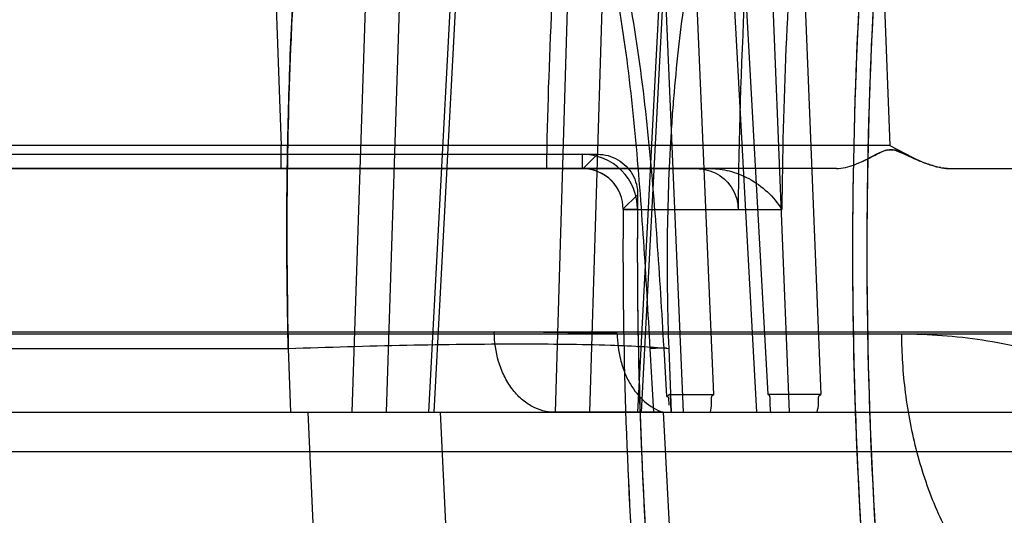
# Model space of a CAD drawing. Header units: millimetres. Extents: x 0 to 297, y 0 to 210.
# Tile 179 of 256: x 55.9242 to 56.009, y 159.9876 to 160.0303. Entities that reach past the tile are written whole.
import ezdxf

# ---------------------------------------------------------------- set-up
doc = ezdxf.new("R2010")
doc.units = ezdxf.units.MM
doc.header["$LTSCALE"] = 16.335
doc.layers.get('0').update_dxf_attribs({"linetype": 'CONTINUOUS'})
for name, color, linetype in [('AXES_REF', 7, 'CONTINUOUS'), ('INTFCLR_1', 7, 'CONTINUOUS'), ('INTFCLR_144815', 7, 'CONTINUOUS'), ('INTFCLR_72935', 7, 'CONTINUOUS')]:
    doc.layers.add(name, color=color, linetype=linetype)

msp = doc.modelspace()

# ---------------------------------------------------------------- linework, layer by layer
at = {"color": 7, "linetype": 'Continuous'}
for radius in [6.787079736, 6.7865, 6.743039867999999]:
    msp.add_circle((57.4637306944, 154.7114647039), radius, dxfattribs=at)
msp.add_arc((57.4637306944, 154.7114647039), 6.72, 278.2771290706, 261.7228709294, dxfattribs=at)
at = {"layer": 'AXES_REF', "color": 9, "linetype": 'Continuous'}
msp.add_circle((57.4637306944, 154.7114647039), 6.191158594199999, dxfattribs=at)
at = {"layer": 'INTFCLR_1', "color": 6, "linetype": 'Continuous'}
for p, q in [((55.910890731, 160.0186989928), (55.972631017, 160.0186989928)), ((55.9095349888, 160.0174647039), (55.972631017, 160.0174647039)), ((55.9761308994, 160.0139360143), (55.98602559, 160.0139360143))]:
    msp.add_line(p, q, dxfattribs=at)
at = {"layer": 'INTFCLR_1', "color": 9, "linetype": 'Continuous'}
for p, q in [((55.972631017, 160.0174647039), (55.972631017, 160.0186989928)), ((55.972631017, 160.0174647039), (55.9824426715, 160.0174647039)), ((55.9773651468, 160.0139258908), (55.9761308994, 160.0139360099))]:
    msp.add_line(p, q, dxfattribs=at)
at = {"layer": 'INTFCLR_1', "color": 6, "linetype": 'Continuous'}
for centre, radius, start, end in [((56.3995349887, 160.0104647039), 0.4036526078, 172.3704771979, 183.9851791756), ((56.3995349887, 160.0104647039), 0.402418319, 172.3704773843, 183.986556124), ((56.3995349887, 160.0104647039), 0.4135239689, 176.9577900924, 179.5155018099), ((55.972631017, 160.0139647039), 0.0047342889, 359.5302631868, 90.0000017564), ((55.972631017, 160.0139647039), 0.0035, 359.5302672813, 89.99999995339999), ((56.3995349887, 160.0104647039), 0.423418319, 179.5302673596, 183.9382576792), ((56.3995349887, 160.0104647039), 0.4221840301, 179.5302673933, 183.9452897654)]:
    msp.add_arc(centre, radius, start, end, dxfattribs=at)
msp.add_open_spline([(55.9824426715, 160.0174647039), (55.9830662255, 160.0174647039), (55.984328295, 160.0171342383), (55.98569212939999, 160.0157911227), (55.9860284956, 160.014557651), (55.98602599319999, 160.013961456)], degree=3, knots=[0, 0, 0, 0, 0.3399642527, 0.6749491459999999, 1, 1, 1, 1], dxfattribs=at)
at = {"layer": 'INTFCLR_144815', "color": 9, "linetype": 'Continuous'}
for p, q in [((55.9550969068, 160.0682964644), (55.9527806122, 159.9964647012)), ((55.959397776, 159.9964647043), (55.9631963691, 160.0682964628)), ((55.9703082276, 159.9964647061), (55.9724530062, 160.0682964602)), ((55.9811108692, 160.0682964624), (55.9773816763, 159.996464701)), ((55.9580417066, 160.068223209), (55.9557248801, 159.996464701)), ((55.95984990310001, 159.9964647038), (55.9636416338, 160.0682232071)), ((55.973274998, 159.9964647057), (55.9754206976, 160.0682232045)), ((55.98140245, 160.0682232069), (55.9776802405, 159.9964647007)), ((55.990460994, 159.9964647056), (55.98791031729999, 160.0593444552)), ((55.99066731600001, 160.0594177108), (55.9931610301, 159.997991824)), ((55.9846907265, 160.0498389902), (55.9876138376, 159.9964647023)), ((55.988606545, 159.9979918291), (55.9857646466, 160.0499122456)), ((55.94582235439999, 160.0428609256), (55.9466747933, 160.0194547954)), ((55.99821856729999, 160.0428609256), (55.9991053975, 160.0194547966)), ((55.97956705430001, 160.0370207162), (55.98128907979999, 159.9964647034)), ((55.9839280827, 159.9979918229), (55.9822666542, 160.0370939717)), ((55.9466747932, 160.0194547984), (55.9095735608, 160.0194547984)), ((55.9466747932, 160.0174647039), (55.9466747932, 160.0194547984)), ((55.9991061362, 160.0194547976), (55.9466747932, 160.0194547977)), ((55.9944918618, 160.0174647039), (55.8403146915, 160.0174647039)), ((55.788517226, 160.0032203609), (56.1527013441, 160.0032203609)), ((55.8095156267, 160.003403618), (56.1611726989, 160.0034036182)), ((55.9756240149, 160.0032449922), (55.9650372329, 160.0034036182)), ((55.9148127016, 160.0019599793), (55.9472957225, 160.0019599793)), ((55.9472957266, 160.0019598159), (55.947495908, 159.9964647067)), ((55.9798603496, 160.002006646), (55.978464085, 160.0019233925)), ((55.97877178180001, 159.9964647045), (55.978464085, 160.0019233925)), ((55.9798937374, 159.9978231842), (55.9796530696, 160.0019989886)), ((55.81651536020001, 159.9964647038), (56.9491420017, 159.996464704)), ((55.9795885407, 159.9964647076), (55.9806671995, 159.9754747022)), ((55.8705410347, 159.9930868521), (56.0141855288, 159.9930868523))]:
    msp.add_line(p, q, dxfattribs=at)
at = {"layer": 'INTFCLR_144815', "color": 6, "linetype": 'Continuous'}
for p, q in [((55.9991053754, 160.0194547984), (56.0016908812, 160.0181191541)), ((55.9991053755, 160.0194547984), (56.0016908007, 160.018118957)), ((55.9967868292, 160.0181131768), (55.99793019, 160.0186826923)), ((56.0016879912, 160.0181123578), (56.0004267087, 160.0186817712)), ((56.004358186, 160.0174647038), (56.7435686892, 160.0174647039)), ((55.9800543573, 160.0019601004), (55.9802596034, 159.9964647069)), ((55.9802025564, 159.9979918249), (55.9839280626, 159.9979918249)), ((55.98025890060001, 159.9964647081), (55.9802032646, 159.9979919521)), ((55.9931610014, 159.9979918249), (55.98860651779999, 159.9979918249)), ((55.9499679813, 159.9754647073), (55.9490193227, 159.9964647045)), ((55.960386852, 159.9964647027), (55.9613895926, 159.9754647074)), ((55.9795885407, 159.9964647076), (55.9701919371, 159.9964647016))]:
    msp.add_line(p, q, dxfattribs=at)
at = {"layer": 'INTFCLR_144815', "color": 7, "linetype": 'Continuous'}
for p, q in [((55.9979579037, 160.0186966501), (55.9971579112, 160.0182915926)), ((55.9985549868, 160.0189744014), (55.9979579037, 160.0186966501)), ((55.9997611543, 160.0189736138), (56.0003967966, 160.0186957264)), ((56.0003967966, 160.0186957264), (56.0012730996, 160.0182908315)), ((56.0034771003, 160.017551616), (56.0043581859, 160.0174647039))]:
    msp.add_line(p, q, dxfattribs=at)
at = {"layer": 'INTFCLR_144815', "color": 6, "linetype": 'Continuous'}
msp.add_lwpolyline([(55.9802032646, 159.9979919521), (55.980170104, 159.9979900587), (55.98013672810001, 159.9979840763), (55.9801031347, 159.9979740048), (55.98006942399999, 159.9979600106), (55.9800354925, 159.9979419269), (55.9800010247, 159.997919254), (55.9799659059, 159.9978918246), (55.9799302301, 159.9978598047), (55.9798939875, 159.9978231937)], dxfattribs=at)
at = {"layer": 'INTFCLR_144815', "color": 9, "linetype": 'Continuous'}
for points, knots in [([(55.9153838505, 160.001959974), (55.9154472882, 160.0032512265), (55.9155849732, 160.0058282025), (55.91590223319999, 160.0109362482), (55.9165566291, 160.0196351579), (55.9175502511, 160.029387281), (55.9186579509, 160.0377387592), (55.9192643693, 160.0417948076), (55.9196249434, 160.0440714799), (55.9205073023, 160.0494369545), (55.9221454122, 160.0580178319), (55.9243607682, 160.0668189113), (55.9260078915, 160.072226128), (55.9270774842, 160.0754938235), (55.9289443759, 160.0806242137), (55.931780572, 160.0869606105), (55.9345701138, 160.0914660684), (55.9359965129, 160.09333212)], [0, 0, 0, 0, 0.0409634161, 0.0817682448, 0.1621610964, 0.3173623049, 0.3922819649, 0.429081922, 0.4473061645, 0.4653182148, 0.6013741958, 0.7239826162, 0.7526347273, 0.7804673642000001, 0.8329182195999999, 0.9255775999, 1, 1, 1, 1]), ([(55.9590347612, 160.0883088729), (55.9585315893, 160.0873402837), (55.9577854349, 160.0857755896), (55.9568494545, 160.0835698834), (55.955378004, 160.0797962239), (55.953334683, 160.073276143), (55.9517882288, 160.0663986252), (55.9508485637, 160.0612836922), (55.9502445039, 160.057684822), (55.94927934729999, 160.0510458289), (55.9484512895, 160.0431946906), (55.9479298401, 160.0361136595), (55.947682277, 160.0318863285), (55.94736371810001, 160.0253581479), (55.9471119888, 160.0153780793), (55.9471861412, 160.0064735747), (55.9472957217, 160.0019599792)], [0, 0, 0, 0, 0.0372726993, 0.0591480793, 0.081815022, 0.1755685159, 0.2921048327, 0.3223045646, 0.3531589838, 0.4167142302, 0.5513725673, 0.6226313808, 0.6591658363, 0.6959740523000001, 0.8458220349, 1, 1, 1, 1]), ([(55.9275676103, 160.0783005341), (55.9267442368, 160.0761351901), (55.9255583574, 160.072655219), (55.9243182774, 160.0684555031), (55.9235832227, 160.0657686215), (55.9224633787, 160.0614551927), (55.9212404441, 160.0560481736), (55.9200520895, 160.0499024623), (55.9192077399, 160.0450489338), (55.91845014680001, 160.0402221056), (55.917473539, 160.0332462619), (55.9164309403, 160.0242625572), (55.9154601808, 160.013219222), (55.9149988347, 160.0057471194), (55.9148126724, 160.001959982)], [0, 0, 0, 0, 0.0894776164, 0.1418886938, 0.1691245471, 0.1970664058, 0.3140128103, 0.3831519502, 0.4388267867, 0.5042844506, 0.5718586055, 0.7108822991, 0.8535472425, 1, 1, 1, 1]), ([(55.9472957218, 160.0019599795), (55.9472180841, 160.0051544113), (55.9471561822, 160.0099338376), (55.9471855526, 160.0162737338), (55.9472887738, 160.0224637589), (55.947552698, 160.0300163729), (55.948008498, 160.0374384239), (55.9484336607, 160.0425203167), (55.9487050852, 160.045361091), (55.9491294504, 160.0494525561), (55.9498598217, 160.0553304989), (55.9510574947, 160.0626936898), (55.952022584, 160.0673560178), (55.9525321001, 160.0695374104)], [0, 0, 0, 0, 0.1410920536, 0.2110289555, 0.2799367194, 0.4144452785, 0.5446820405, 0.6082294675, 0.6396124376, 0.6706863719, 0.7898572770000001, 0.9010878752, 1, 1, 1, 1]), ([(55.97965306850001, 160.0019989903), (55.9794732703, 160.0051063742), (55.9790914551, 160.0113306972), (55.9783315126, 160.0206786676), (55.9771542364, 160.03004929), (55.9755675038, 160.0378319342), (55.9739733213, 160.0432084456), (55.9728866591, 160.0462749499), (55.9716720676, 160.0493262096), (55.9699133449, 160.0530456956), (55.96779351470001, 160.0565758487), (55.9658669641, 160.0592382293), (55.96379413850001, 160.0617586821), (55.9614862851, 160.0640596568), (55.9589421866, 160.0660744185), (55.9562435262, 160.0678761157), (55.9540464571, 160.0689637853), (55.9525320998, 160.0695374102)], [0, 0, 0, 0, 0.1216132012, 0.243647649, 0.3663864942, 0.4904425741, 0.5534431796, 0.5853358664, 0.6175277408, 0.68173217, 0.7458615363, 0.7780820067, 0.8100580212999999, 0.8733073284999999, 0.9049126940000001, 0.9367292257, 1, 1, 1, 1]), ([(55.9784640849, 160.0019233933), (55.9782887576, 160.005023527), (55.9779265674, 160.0112198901), (55.9772357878, 160.0205005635), (55.9761702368, 160.0297483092), (55.97472422, 160.0373943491), (55.9732593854, 160.0426589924), (55.97225552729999, 160.04564642), (55.971137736, 160.0486082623), (55.969510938, 160.0522092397), (55.9675423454, 160.0556277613), (55.96574910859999, 160.0582016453), (55.9638205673, 160.0606292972), (55.96166714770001, 160.0628450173), (55.95928711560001, 160.0647845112), (55.9567653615, 160.0665159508), (55.9547056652, 160.0675617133), (55.9532845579, 160.068112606)], [0, 0, 0, 0, 0.1248651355, 0.2496005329, 0.3741910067, 0.4990542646, 0.5620229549, 0.5937827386, 0.6257619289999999, 0.6893021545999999, 0.7524559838, 0.7840722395, 0.8153727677, 0.8770772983, 0.9078185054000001, 0.9387092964, 1, 1, 1, 1]), ([(55.9857646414, 160.0499122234), (55.9849437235, 160.0477363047), (55.98407505, 160.0449371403), (55.98321120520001, 160.0415112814), (55.982659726, 160.0391140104), (55.9817807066, 160.0346964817), (55.98103000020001, 160.0294577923), (55.9805620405, 160.0247305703), (55.9803421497, 160.0219114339), (55.98006229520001, 160.0175609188), (55.97985189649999, 160.0109058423), (55.9799421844, 160.0049680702), (55.9800543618, 160.0019599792)], [0, 0, 0, 0, 0.1436399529, 0.1805795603, 0.218231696, 0.2955572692, 0.4587139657, 0.5448233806, 0.5889339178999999, 0.6333573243, 0.8140790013, 1, 1, 1, 1]), ([(55.97019192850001, 159.9964647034), (55.9695419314, 159.9964647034), (55.9685028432, 159.9967479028), (55.9673324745, 159.9975834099), (55.96651410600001, 159.9984896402), (55.96585359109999, 159.999596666), (55.9652289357, 160.0012249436), (55.965042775, 160.002541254), (55.9650372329, 160.0034036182)], [0, 0, 0, 0, 0.205179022, 0.3231819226, 0.451374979, 0.5875859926, 0.7277792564, 1, 1, 1, 1]), ([(55.9756240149, 160.0032449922), (55.97562874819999, 160.002490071), (55.9757670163, 160.0013453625), (55.9762331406, 159.9998972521), (55.9770913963, 159.9980982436), (55.9783980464, 159.9968235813), (55.97958852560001, 159.9964647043)], [0, 0, 0, 0, 0.2737097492, 0.4131826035, 0.5491941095, 1, 1, 1, 1]), ([(56.0179352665, 159.9754747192), (56.0169821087, 159.9755136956), (56.0148000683, 159.9758684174), (56.0114999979, 159.9773460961), (56.0082264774, 159.9799810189), (56.0053389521, 159.9836090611), (56.003005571, 159.9880276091), (56.00133371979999, 159.9929544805), (56.0005119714, 159.9972563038), (56.0001858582, 160.0006917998), (56.0001266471, 160.0023852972), (56.0001218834, 160.0032203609)], [0, 0, 0, 0, 0.079538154, 0.1823736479, 0.2978289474, 0.4265721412, 0.5663430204, 0.7123997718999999, 0.8588159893, 0.9303734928, 1, 1, 1, 1]), ([(56.0001218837, 160.0032202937), (56.002444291, 160.0032197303), (56.0071491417, 160.0028646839), (56.0129332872, 160.0015155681), (56.0174715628, 159.9998739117), (56.0208372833, 159.9983343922), (56.02355901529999, 159.9968075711), (56.025682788, 159.9954285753), (56.0270264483, 159.9944717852), (56.02782974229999, 159.9938553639), (56.0281189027, 159.993627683)], [0, 0, 0, 0, 0.231234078, 0.4677316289, 0.5888724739, 0.7112972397, 0.8358236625, 0.8991949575, 0.9633556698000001, 1, 1, 1, 1]), ([(55.9472957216, 160.0019599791), (55.9506963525, 160.0020835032), (55.9573398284, 160.0022754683), (55.9665937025, 160.0023878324), (55.973405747, 160.0023260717), (55.9773576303, 160.0021654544), (55.9790242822, 160.0020552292), (55.9797321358, 160.0019933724), (55.9800543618, 160.0019599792)], [0, 0, 0, 0, 0.31149135, 0.6083491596, 0.8471123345, 0.934966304, 0.9703461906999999, 1, 1, 1, 1])]:
    msp.add_open_spline(points, degree=3, knots=knots, dxfattribs=at)
at = {"layer": 'INTFCLR_144815', "color": 7, "linetype": 'Continuous'}
for points, knots in [([(55.99793019, 160.0186826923), (55.9981906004, 160.0188188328), (55.99875045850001, 160.0191418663), (55.9994436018, 160.0191015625), (55.9997611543, 160.0189736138)], [0, 0, 0, 0, 0.4618756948, 1, 1, 1, 1]), ([(55.997959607, 160.0186967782), (55.9982324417, 160.0188399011), (55.99872667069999, 160.0191211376), (55.9996365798, 160.0190940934), (56.0001390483, 160.0188194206), (56.0004268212, 160.018681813)], [0, 0, 0, 0, 0.3534792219, 0.6340315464, 1, 1, 1, 1]), ([(56.0004267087, 160.0186817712), (56.0001487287, 160.0188161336), (55.9995749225, 160.0191311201), (55.99886795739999, 160.0191065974), (55.9985549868, 160.0189744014)], [0, 0, 0, 0, 0.4761020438, 1, 1, 1, 1]), ([(55.9944929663, 160.0174647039), (55.99475503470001, 160.017464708), (55.9952906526, 160.0175403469), (55.996106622, 160.0178057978), (55.996998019, 160.0182022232), (55.99762140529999, 160.0185231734), (55.997959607, 160.0186967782)], [0, 0, 0, 0, 0.2119479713, 0.4329639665, 0.6925482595, 1, 1, 1, 1]), ([(56.0034771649, 160.0175516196), (56.0031627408, 160.0176095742), (56.0025023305, 160.01778871), (56.0014778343, 160.0181867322), (56.0007731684, 160.0185179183), (56.0003969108, 160.0186957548)], [0, 0, 0, 0, 0.2911740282, 0.6209901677, 1, 1, 1, 1]), ([(56.001687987, 160.0181123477), (56.00201070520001, 160.0179777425), (56.0026226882, 160.0177501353), (56.0035172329, 160.0175222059), (56.0040890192, 160.0174654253), (56.0043581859, 160.0174647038)], [0, 0, 0, 0, 0.3796636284, 0.7077397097, 1, 1, 1, 1])]:
    msp.add_open_spline(points, degree=3, knots=knots, dxfattribs=at)
msp.add_open_spline([(55.9979593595, 160.0186972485), (55.9979502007, 160.0186924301), (55.99794104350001, 160.0186876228), (55.997931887, 160.0186828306)], degree=3, dxfattribs=at)
at = {"layer": 'INTFCLR_144815', "color": 6, "linetype": 'Continuous'}
msp.add_open_spline([(55.9798939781, 159.9978231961), (55.98006635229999, 159.998009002), (55.9800514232, 159.9973360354), (55.9800685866, 159.9970831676)], degree=3, dxfattribs=at)
for points, knots in [([(55.9836505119, 159.9964647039), (55.9836764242, 159.9967242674), (55.9838061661, 159.9971184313), (55.983670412, 159.9979918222), (55.9839280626, 159.9979918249)], [0, 0, 0, 0, 0.503088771, 1, 1, 1, 1]), ([(55.98885306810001, 159.9964647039), (55.9888338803, 159.996724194), (55.9887175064, 159.9971177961), (55.9888632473, 159.9979918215), (55.98860651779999, 159.9979918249)], [0, 0, 0, 0, 0.5033554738, 1, 1, 1, 1]), ([(55.992851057, 159.9964647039), (55.9928810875, 159.996736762), (55.9930115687, 159.997129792), (55.99291375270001, 159.9979917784), (55.9931610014, 159.9979918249)], [0, 0, 0, 0, 0.5253972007, 1, 1, 1, 1])]:
    msp.add_open_spline(points, degree=3, knots=knots, dxfattribs=at)
at = {"layer": 'INTFCLR_72935', "color": 6, "linetype": 'Continuous'}
for p, q in [((55.9237108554, 160.0186989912), (55.9739310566, 160.0186989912)), ((55.9095349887, 160.0174647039), (55.98367865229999, 160.0174647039)), ((55.9726310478, 160.0174647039), (55.9726842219, 160.0174642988))]:
    msp.add_line(p, q, dxfattribs=at)
at = {"layer": 'INTFCLR_72935', "color": 9, "linetype": 'Continuous'}
for p, q in [((55.9726841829, 160.0174646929), (55.9739306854, 160.0186989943)), ((55.9773777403, 160.0152134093), (55.9761312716, 160.0139891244)), ((55.9761308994, 160.0139360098), (55.989780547, 160.0139360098))]:
    msp.add_line(p, q, dxfattribs=at)
at = {"layer": 'INTFCLR_72935', "color": 6, "linetype": 'Continuous'}
for centre, radius, start, end in [((56.3995349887, 160.0104647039), 0.4036526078, 171.956117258, 183.9851791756), ((56.3995349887, 160.0104647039), 0.402418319, 172.1087359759, 183.9865561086), ((55.972631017, 160.013964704), 0.0035, 359.5302673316, 89.1240385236), ((56.3995349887, 160.0104647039), 0.4221840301, 179.3555280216, 183.9452897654), ((56.3995349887, 160.0104647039), 0.423418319, 179.5230715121, 183.9440080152)]:
    msp.add_arc(centre, radius, start, end, dxfattribs=at)
at = {"layer": 'INTFCLR_72935', "color": 9, "linetype": 'Continuous'}
for centre, radius, start, end in [((56.3995349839, 160.0104647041), 0.4097518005, 175.6272070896, 179.5145993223), ((56.3995349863, 160.010464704), 0.4300739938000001, 177.2012025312, 179.0673973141)]:
    msp.add_arc(centre, radius, start, end, dxfattribs=at)
at = {"layer": 'INTFCLR_72935', "color": 6, "linetype": 'Continuous'}
for points, knots in [([(55.9739310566, 160.0186989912), (55.9745354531, 160.0186990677), (55.9757615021, 160.0183760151), (55.97708039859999, 160.0170346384), (55.9773843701, 160.0158117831), (55.9773776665, 160.0152133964)], [0, 0, 0, 0, 0.3359596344, 0.6673601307, 1, 1, 1, 1]), ([(55.98367865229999, 160.0174647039), (55.9842058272, 160.0174647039), (55.9853443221, 160.0173132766), (55.9870292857, 160.0166467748), (55.9886056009, 160.0155274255), (55.9894477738, 160.0145036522), (55.98978054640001, 160.0139503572)], [0, 0, 0, 0, 0.2159922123, 0.4650476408, 0.735463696, 1, 1, 1, 1])]:
    msp.add_open_spline(points, degree=3, knots=knots, dxfattribs=at)

doc.saveas('drawing.dxf')
